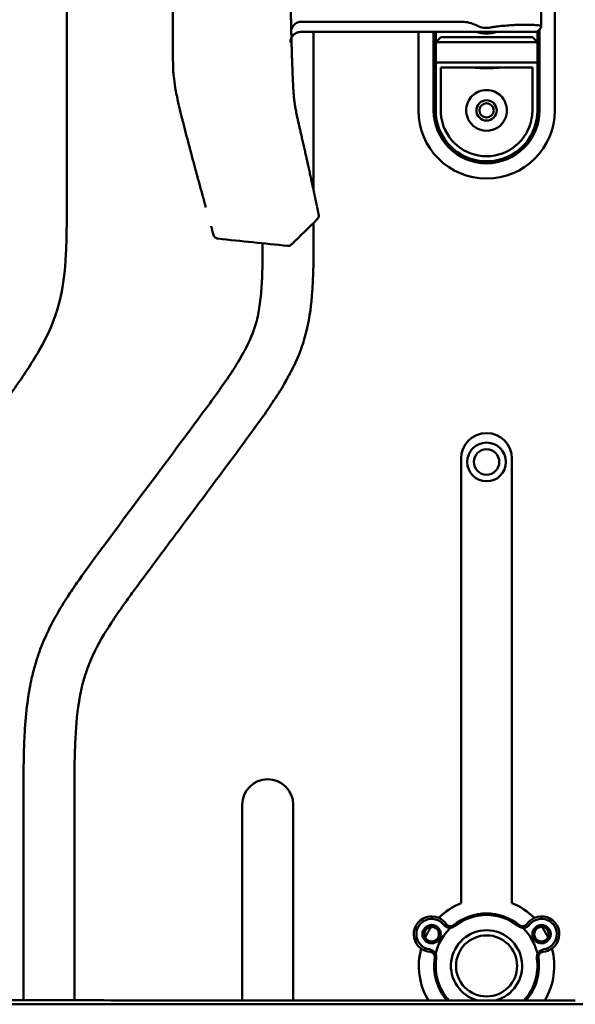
# Model space of a CAD drawing. Header units: millimetres. Extents: x 0 to 2100, y 0 to 1485.
# Tile 32 of 256: x 690 to 745, y 892 to 988. Entities that reach past the tile are written whole.
import ezdxf

# ---------------------------------------------------------------- set-up
doc = ezdxf.new("R2010")
doc.units = ezdxf.units.MM
doc.header["$LTSCALE"] = 5
doc.layers.add('Sichtbar (ISO)', color=7, linetype='Continuous', lineweight=50)

msp = doc.modelspace()

# ---------------------------------------------------------------- linework, layer by layer
at = {"layer": 'Sichtbar (ISO)'}
for p, q in [((742.5657, 979.3597), (742.5657, 1029.3597)), ((694.6157, 970.6347), (694.6157, 1003.5982)), ((741.2271, 993.5556), (741.2271, 987.5638)), ((717.5746, 988.0597), (733.4471, 988.0597)), ((716.6894, 986.6289), (716.6745, 987.2409)), ((717.5961, 987.0597), (736.8157, 987.0597)), ((718.8657, 971.5686), (718.8657, 987.0597)), ((729.1657, 987.0597), (729.1657, 979.3597)), ((730.6657, 979.3597), (730.6657, 987.0597)), ((730.8657, 986.0597), (730.8657, 987.0597)), ((740.8157, 987.0597), (736.8157, 987.0597)), ((741.0863, 987.3303), (740.8157, 987.0597)), ((740.8657, 987.1097), (740.8657, 986.0597)), ((740.8658, 979.3597), (740.8658, 987.1097)), ((741.0657, 987.3097), (741.0657, 979.3597)), ((730.8657, 986.0597), (731.3657, 986.5597)), ((731.3657, 986.5597), (740.3657, 986.5597)), ((740.8657, 986.0597), (740.3657, 986.5597)), ((730.8657, 986.0597), (730.8657, 984.0597)), ((730.8657, 986.0597), (740.8657, 986.0597)), ((740.8657, 984.0597), (740.8657, 986.0597)), ((730.8657, 984.0597), (740.8657, 984.0597)), ((731.3657, 983.5597), (740.3657, 983.5597)), ((740.8657, 979.3597), (740.8658, 979.3597)), ((718.8657, 967.6467), (718.8657, 968.3145)), ((733.3657, 945.1777), (733.3657, 901.5219)), ((738.3657, 901.5219), (738.3657, 945.1777)), ((690.3657, 911.4843), (690.3657, 891.9859)), ((695.3657, 891.984), (695.3657, 911.4843)), ((711.8657, 911.1912), (711.8657, 891.9692)), ((716.8657, 891.9684), (716.8657, 911.1912))]:
    msp.add_line(p, q, dxfattribs=at)
for centre, radius in [((735.8657, 979.3597), 1), ((735.8657, 979.3597), 0.7), ((735.8657, 944.8397), 1.9), ((735.8658, 944.8397), 1.25), ((730.4658, 898.4774), 0.9), ((730.4658, 898.4774), 0.725), ((741.2658, 898.4774), 0.9), ((741.2658, 898.4774), 0.725), ((735.8657, 895.3597), 3)]:
    msp.add_circle(centre, radius, dxfattribs=at)
for centre, radius, start, end in [((733.4471, 985.0597), 3, 62.135873, 90.000056), ((735.8657, 990.5597), 3.65, 253.51703, 286.48297), ((735.8657, 989.6347), 2.175, 242.135873, 283.038049), ((737.2588, 983.6189), 4, 96.359505, 103.038049), ((735.8657, 979.3597), 6.7, 180, 0), ((735.8657, 979.3597), 5.2, 180, 0), ((735.8657, 979.3597), 5, 190.240348, 349.759652), ((735.8657, 979.3597), 4.5, 190.240346, 349.759655), ((735.8657, 979.3597), 2, 203.578178, 336.421822), ((735.8657, 945.1777), 2.5, 0, 180), ((714.3657, 911.1912), 2.5, 0, 180), ((735.8657, 895.3597), 6.65, 112.082413, 134.827984), ((735.8657, 895.3597), 6.65, 45.172016, 67.917587), ((730.4658, 898.4774), 1.75, 65.996799, 234.003201), ((730.4657, 898.4774), 1.75, 34.635228, 65.996799), ((735.8657, 895.3597), 5.15, 51.090386, 128.909614), ((735.8658, 895.3597), 5, 51.645452, 128.354548), ((741.2657, 898.4774), 1.75, 114.003201, 145.364772), ((741.2658, 898.4774), 1.75, 305.996799, 114.003201), ((730.4658, 898.4774), 1.5, 38.461923, 261.538077), ((735.8658, 895.3597), 6.65, 144.706254, 155.293746), ((735.8658, 895.3597), 5.15, 128.909614, 171.090386), ((732.2667, 899.908), 0.8, 218.461923, 308.354548), ((732.317, 899.7562), 0.5, 214.635228, 308.909614), ((739.4648, 899.908), 0.8, 231.645452, 321.538077), ((739.4145, 899.7562), 0.5, 231.090386, 325.364772), ((735.8658, 895.3597), 5.15, 8.909614, 51.090386), ((741.2658, 898.4774), 1.5, 278.461923, 141.538077), ((735.8658, 895.3597), 6.65, 24.706254, 35.293746), ((735.8658, 895.3597), 3.5, 284.309943, 255.691146), ((735.8657, 895.3597), 6.65, 165.172016, 210.662798), ((730.4657, 898.4774), 1.75, 234.003201, 265.364772), ((730.1273, 896.2024), 0.8, 351.645452, 81.538077), ((730.2839, 896.2347), 0.5, 351.090386, 85.364772), ((741.6042, 896.2024), 0.8, 98.461923, 188.354548), ((741.4476, 896.2347), 0.5, 94.635228, 188.909614), ((741.2657, 898.4774), 1.75, 274.635228, 305.996799), ((735.8657, 895.3597), 6.65, 329.33701, 14.827984), ((735.8657, 895.3597), 5.15, 171.090386, 221.187498), ((735.8658, 895.3597), 5, 171.645452, 222.709486), ((735.8658, 895.3597), 5, 317.29202, 8.354548), ((735.8657, 895.3597), 5.15, 318.814042, 8.909614)]:
    msp.add_arc(centre, radius, start, end, dxfattribs=at)
for centre, major_axis, ratio, start_param, end_param in [((716.8994, 998.0421), (0.1346, -17.9201), 0.0214001, 4.9363808, 5.3591627), ((736.1134, 988.9853), (5.5, -1.1116), 0.1036207, 5.6392879, 5.7540329), ((1285.8479, 790.2593), (-519.9705, 369.9864), 0.6263365, 0.4392433, 0.440544), ((730.8657, 978.5597), (0, 5.5), 0.00001, 4.858296, 6.2830573), ((731.3657, 978.5597), (0, 5), 0.00001, 4.8583614, 6.2831853), ((740.3657, 978.5597), (0, 5), 0.00001, 4.8583575, 6.2830917), ((740.8657, 978.5597), (0, 5.5), 0.00001, 4.8583571, 6.2830832), ((719.2847, 969.5446), (0.0856, -0.4127), 0.00001, 6.0941169, 6.283337), ((718.8041, 969.5248), (0.4272, -0.8512), 0.00001, 0.000105, 0.0001266), ((716.1858, 967.0231), (0.1246, -0.9652), 0.00001, 0.030155, 0.030175)]:
    msp.add_ellipse(centre, major_axis=major_axis, ratio=ratio, start_param=start_param, end_param=end_param, dxfattribs=at)
for points, knots in [([(705.0433, 1004.3597), (705.0435, 1003.9948), (705.0437, 1003.6332), (705.0438, 1003.2753), (705.044, 1002.9103), (705.0442, 1002.549), (705.0443, 1002.1914), (705.0445, 1001.8263), (705.0446, 1001.465), (705.0447, 1001.1075), (705.0448, 1000.9576), (705.0448, 1000.8084), (705.0448, 1000.6598), (705.0449, 1000.4463), (705.045, 1000.2342), (705.045, 1000.0235), (705.0451, 999.6581), (705.0452, 999.2968), (705.0452, 998.9395), (705.0453, 998.574), (705.0453, 998.2127), (705.0454, 997.8555), (705.0454, 997.6413), (705.0454, 997.4285), (705.0454, 997.2172), (705.0454, 997.068), (705.0454, 996.9194), (705.0454, 996.7716), (705.0454, 996.4059), (705.0454, 996.0446), (705.0454, 995.6876), (705.0454, 995.3218), (705.0454, 994.9606), (705.0454, 994.6036), (705.0453, 994.4056), (705.0453, 994.2088), (705.0453, 994.0134), (705.0453, 993.8479), (705.0453, 993.6833), (705.0452, 993.5197), (705.0452, 993.1537), (705.0451, 992.7923), (705.0451, 992.4357), (705.045, 992.0695), (705.045, 991.7082), (705.0449, 991.3518), (705.0449, 991.2444), (705.0449, 991.1375), (705.0449, 991.0309), (705.0448, 990.7741), (705.0448, 990.5197), (705.0448, 990.2678), (705.0447, 989.9016), (705.0447, 989.5405), (705.0447, 989.1839), (705.0447, 988.8707), (705.0448, 988.561), (705.0449, 988.2545), (705.0449, 988.2029), (705.0449, 988.1514), (705.0449, 988.1), (705.0451, 987.7334), (705.0453, 987.3715), (705.0456, 987.0161), (705.0459, 986.6475), (705.0461, 986.2857), (705.0469, 985.9323), (705.047, 985.8446), (705.0472, 985.7573), (705.0475, 985.6706), (705.0482, 985.3916), (705.0492, 985.1182), (705.0502, 984.8478), (705.0515, 984.4841), (705.0529, 984.1259), (705.0621, 983.7643), (705.0661, 983.6048), (705.0717, 983.4447), (705.0799, 983.2839), (705.0901, 983.0835), (705.1042, 982.8825), (705.1245, 982.6825), (705.1605, 982.3262), (705.216, 981.9728), (705.2799, 981.6094), (705.3228, 981.3659), (705.3694, 981.1178), (705.4158, 980.8823), (705.4382, 980.7684), (705.4612, 980.6546), (705.4841, 980.5438), (705.5232, 980.3546), (705.562, 980.1746), (705.604, 979.9873), (705.6444, 979.8076), (705.6878, 979.6206), (705.7325, 979.4327), (705.7762, 979.2491), (705.821, 979.0646), (705.8667, 978.8794), (705.8937, 978.7698), (705.921, 978.66), (705.9485, 978.5502), (705.967, 978.4762), (705.9857, 978.4018), (706.0046, 978.3269), (706.0505, 978.1454), (706.0974, 977.9614), (706.1453, 977.7752), (706.192, 977.5935), (706.2395, 977.4096), (706.2879, 977.2239), (706.3353, 977.042), (706.3834, 976.8583), (706.4322, 976.673), (706.4801, 976.491), (706.5286, 976.3074), (706.5777, 976.1224), (706.5867, 976.0886), (706.5956, 976.0547), (706.6047, 976.0208), (706.6442, 975.8722), (706.684, 975.7226), (706.7242, 975.5721), (706.7729, 975.39), (706.8221, 975.2065), (706.8717, 975.0218), (706.9206, 974.8399), (706.9699, 974.6569), (707.0197, 974.4723), (707.0688, 974.2905), (707.1184, 974.1072), (707.1685, 973.9225), (707.2178, 973.7407), (707.2676, 973.5576), (707.3178, 973.373), (707.3263, 973.3418), (707.3348, 973.3105), (707.3433, 973.2792), (707.3844, 973.1283), (707.4259, 972.9764), (707.4676, 972.8236), (707.5172, 972.6419), (707.5673, 972.4588), (707.6178, 972.2744), (707.6676, 972.0927), (707.7178, 971.9097), (707.7684, 971.7253), (707.8183, 971.5436), (707.8686, 971.3606), (707.9193, 971.1763), (707.9693, 970.9946), (708.0197, 970.8117), (708.0706, 970.6274), (708.0986, 970.5257), (708.1268, 970.4236), (708.1551, 970.3211), (708.1773, 970.2406), (708.1997, 970.1597), (708.2221, 970.0787), (708.2464, 969.9906), (708.2709, 969.9021), (708.2954, 969.8134)], [0, 0, 0, 0, 0.02199144, 0.02199144, 0.02199144, 0.04441975, 0.04441975, 0.04441975, 0.067319, 0.067319, 0.067319, 0.07692308, 0.07692308, 0.07692308, 0.09072474, 0.09072474, 0.09072474, 0.11466403, 0.11466403, 0.11466403, 0.13915673, 0.13915673, 0.13915673, 0.15384615, 0.15384615, 0.15384615, 0.16422304, 0.16422304, 0.16422304, 0.18988768, 0.18988768, 0.18988768, 0.21617842, 0.21617842, 0.21617842, 0.23076923, 0.23076923, 0.23076923, 0.24312435, 0.24312435, 0.24312435, 0.2707623, 0.2707623, 0.2707623, 0.29914139, 0.29914139, 0.29914139, 0.30769231, 0.30769231, 0.30769231, 0.32831272, 0.32831272, 0.32831272, 0.3582881, 0.3582881, 0.3582881, 0.38461538, 0.38461538, 0.38461538, 0.3890474, 0.3890474, 0.3890474, 0.42063888, 0.42063888, 0.42063888, 0.45340178, 0.45340178, 0.45340178, 0.46153846, 0.46153846, 0.46153846, 0.48771861, 0.48771861, 0.48771861, 0.52293241, 0.52293241, 0.52293241, 0.53846154, 0.53846154, 0.53846154, 0.55781109, 0.55781109, 0.55781109, 0.59228739, 0.59228739, 0.59228739, 0.61538462, 0.61538462, 0.61538462, 0.62655286, 0.62655286, 0.62655286, 0.64560228, 0.64560228, 0.64560228, 0.66387836, 0.66387836, 0.66387836, 0.68174134, 0.68174134, 0.68174134, 0.69230769, 0.69230769, 0.69230769, 0.69943041, 0.69943041, 0.69943041, 0.71671148, 0.71671148, 0.71671148, 0.73356909, 0.73356909, 0.73356909, 0.75006957, 0.75006957, 0.75006957, 0.76626863, 0.76626863, 0.76626863, 0.76923077, 0.76923077, 0.76923077, 0.78221141, 0.78221141, 0.78221141, 0.79791415, 0.79791415, 0.79791415, 0.81338009, 0.81338009, 0.81338009, 0.82861268, 0.82861268, 0.82861268, 0.84361565, 0.84361565, 0.84361565, 0.84615385, 0.84615385, 0.84615385, 0.85839359, 0.85839359, 0.85839359, 0.87295309, 0.87295309, 0.87295309, 0.8873003, 0.8873003, 0.8873003, 0.90144117, 0.90144117, 0.90144117, 0.91538144, 0.91538144, 0.91538144, 0.92307692, 0.92307692, 0.92307692, 0.92912645, 0.92912645, 0.92912645, 0.93570419, 0.93570419, 0.93570419, 0.93570419]), ([(716.6232, 989.6693), (716.6268, 989.4785), (716.6303, 989.2959), (716.6338, 989.1211), (716.6372, 988.9464), (716.6406, 988.7794), (716.6439, 988.619), (716.6473, 988.4587), (716.6505, 988.3049), (716.6537, 988.1568), (716.6569, 988.0087), (716.6601, 987.8662), (716.6631, 987.7316), (716.6662, 987.597), (716.6691, 987.4702), (716.6721, 987.3416), (716.6751, 987.2129), (716.6782, 987.0825), (716.6815, 986.9492), (716.6847, 986.8159), (716.6881, 986.6797), (716.6916, 986.5437), (716.695, 986.4076), (716.6986, 986.2717), (716.7021, 986.1376), (716.7057, 986.0035), (716.7093, 985.8713), (716.7129, 985.7417), (716.7165, 985.612), (716.72, 985.485), (716.7237, 985.36), (716.7273, 985.2349), (716.7309, 985.1118), (716.7344, 984.9985), (716.7378, 984.8853), (716.741, 984.7819), (716.7441, 984.6842), (716.7471, 984.5864), (716.7501, 984.4942), (716.753, 984.4044), (716.756, 984.3145), (716.7589, 984.227), (716.7619, 984.138), (716.7649, 984.0491), (716.768, 983.9586), (716.7714, 983.8634), (716.7747, 983.7682), (716.7783, 983.6683), (716.7822, 983.5625), (716.7861, 983.4568), (716.7903, 983.3453), (716.7947, 983.233)], [0, 0, 0, 0, 0.0588235, 0.0588235, 0.0588235, 0.1176471, 0.1176471, 0.1176471, 0.1764706, 0.1764706, 0.1764706, 0.2352941, 0.2352941, 0.2352941, 0.2941176, 0.2941176, 0.2941176, 0.3529412, 0.3529412, 0.3529412, 0.4117647, 0.4117647, 0.4117647, 0.4705882, 0.4705882, 0.4705882, 0.5294118, 0.5294118, 0.5294118, 0.5882353, 0.5882353, 0.5882353, 0.6470588, 0.6470588, 0.6470588, 0.7058824, 0.7058824, 0.7058824, 0.7647059, 0.7647059, 0.7647059, 0.8235294, 0.8235294, 0.8235294, 0.8823529, 0.8823529, 0.8823529, 0.9411765, 0.9411765, 0.9411765, 1, 1, 1, 1]), ([(716.6745, 987.2409), (716.6761, 987.2461), (716.6778, 987.2513), (716.7296, 987.4083), (716.8015, 987.5546), (716.977, 987.7877), (717.0739, 987.8809), (717.2474, 987.9848), (717.3115, 988.0132), (717.4427, 988.0504), (717.5083, 988.0597), (717.5746, 988.0597)], [0.06724713, 0.06724713, 0.06724713, 0.06724713, 0.06889639, 0.06889639, 0.11700713, 0.11700713, 0.15707681, 0.15707681, 0.17833578, 0.17833578, 0.19847255, 0.19847255, 0.19847255, 0.19847255]), ([(717.5961, 987.0597), (717.5261, 987.0595), (717.4565, 987.0519), (717.3157, 987.0215), (717.2454, 986.9979), (717.0598, 986.9119), (716.9547, 986.8348), (716.7797, 986.6472), (716.7119, 986.5378), (716.6129, 986.2818), (716.5975, 986.1503), (716.5994, 986.0411), (716.5994, 986.0396), (716.5994, 986.0382)], [-0.12595091, -0.12595091, -0.12595091, -0.12595091, -0.1105075, -0.1105075, -0.09404541, -0.09404541, -0.06474122, -0.06474122, -0.03503452, -0.03503452, 0, 0, 0.00044363, 0.00044363, 0.00044363, 0.00044363]), ([(740.4429, 987.7542), (740.3045, 987.7628), (740.1503, 987.7685), (739.9828, 987.7712), (739.8152, 987.774), (739.6343, 987.7737), (739.4426, 987.7705), (739.2509, 987.7673), (739.0483, 987.7612), (738.8379, 987.7521), (738.6274, 987.743), (738.4089, 987.7309), (738.1857, 987.7161), (737.9624, 987.7012), (737.7343, 987.6835), (737.5048, 987.6632), (737.2754, 987.6428), (737.0445, 987.6198), (736.8157, 987.5943)], [0, 0, 0, 0, 0.1666667, 0.1666667, 0.1666667, 0.3333333, 0.3333333, 0.3333333, 0.5, 0.5, 0.5, 0.6666667, 0.6666667, 0.6666667, 0.8333333, 0.8333333, 0.8333333, 1, 1, 1, 1]), ([(741.0952, 987.3392), (741.1576, 987.4031), (741.198, 987.4595), (741.216, 987.5081), (741.2341, 987.5568), (741.2298, 987.5978), (741.204, 987.631), (741.1782, 987.6642), (741.1308, 987.6897), (741.0634, 987.7076), (740.9959, 987.7254), (740.9084, 987.7355), (740.803, 987.738)], [0, 0, 0, 0, 0.25, 0.25, 0.25, 0.5, 0.5, 0.5, 0.75, 0.75, 0.75, 1, 1, 1, 1]), ([(716.7947, 983.233), (716.7965, 983.1866), (716.7985, 983.1377), (716.8005, 983.0873), (716.8025, 983.037), (716.8046, 982.9851), (716.8068, 982.9317), (716.809, 982.8784), (716.8113, 982.8235), (716.8137, 982.7673), (716.8161, 982.7111), (716.8185, 982.6536), (716.8211, 982.5952), (716.8237, 982.5369), (716.8263, 982.4779), (716.829, 982.4197), (716.8316, 982.3616), (716.8343, 982.3043), (716.837, 982.2489), (716.8396, 982.1935), (716.8422, 982.14), (716.8448, 982.0884), (716.8473, 982.0368), (716.8498, 981.9872), (716.8523, 981.9391), (716.8548, 981.891), (716.8572, 981.8444), (716.8597, 981.7981), (716.8615, 981.7649), (716.8633, 981.7319), (716.8651, 981.6987), (716.8659, 981.6857), (716.8666, 981.6726), (716.8673, 981.6595), (716.8699, 981.6132), (716.8726, 981.5664), (716.8754, 981.5194), (716.8782, 981.4725), (716.881, 981.4254), (716.8841, 981.3764), (716.8872, 981.3273), (716.8905, 981.2761), (716.8941, 981.2219), (716.8978, 981.1676), (716.9018, 981.1101), (716.9061, 981.0517), (716.9104, 980.9933), (716.915, 980.9338), (716.9199, 980.8745), (716.9248, 980.8151), (716.9299, 980.7558), (716.9354, 980.6962), (716.9408, 980.6367), (716.9467, 980.5768), (716.953, 980.516), (716.9593, 980.4551), (716.9661, 980.3932), (716.9736, 980.3293), (716.9811, 980.2653), (716.9893, 980.1994), (716.9985, 980.1303), (717.0078, 980.0612), (717.018, 979.989), (717.0295, 979.9127), (717.0411, 979.8364), (717.054, 979.756), (717.0683, 979.6718), (717.0827, 979.5876), (717.0985, 979.4996), (717.1157, 979.4081), (717.1329, 979.3167), (717.1515, 979.2219), (717.1715, 979.1237), (717.1915, 979.0255), (717.2128, 978.9239), (717.2354, 978.8184), (717.2581, 978.7129), (717.2821, 978.6035), (717.3074, 978.4897), (717.3327, 978.3758), (717.3594, 978.2575), (717.3874, 978.1343), (717.4155, 978.0111), (717.4448, 977.8829), (717.4755, 977.7494), (717.5062, 977.6159), (717.5382, 977.477), (717.5715, 977.3331), (717.6047, 977.1892), (717.639, 977.0402), (717.6752, 976.8835), (717.7113, 976.7268), (717.7491, 976.5624), (717.7885, 976.3907), (717.8278, 976.2191), (717.8687, 976.0403), (717.9094, 975.8613), (717.9502, 975.6823), (717.9908, 975.5031), (718.0292, 975.3331), (718.0676, 975.1632), (718.1037, 975.0025), (718.1375, 974.8519), (718.1712, 974.7014), (718.2025, 974.561), (718.2321, 974.4283), (718.2617, 974.2955), (718.2894, 974.1703), (718.3157, 974.0516), (718.342, 973.9329), (718.3668, 973.8206), (718.3903, 973.714), (718.4137, 973.6074), (718.4359, 973.5065), (718.457, 973.4105), (718.478, 973.3145), (718.4979, 973.2234), (718.5169, 973.1366), (718.5359, 973.0497), (718.5539, 972.9671), (718.5711, 972.8883), (718.5882, 972.8094), (718.6045, 972.7343), (718.6201, 972.6626), (718.6357, 972.5908), (718.6505, 972.5223), (718.6647, 972.4568), (718.6789, 972.3912), (718.6924, 972.3286), (718.7054, 972.2687), (718.7183, 972.2088), (718.7306, 972.1516), (718.7424, 972.097), (718.7541, 972.0425), (718.7653, 971.9905), (718.776, 971.9409), (718.7866, 971.8913), (718.7968, 971.8441), (718.8064, 971.7992), (718.816, 971.7543), (718.8252, 971.7117), (718.8338, 971.6712), (718.8425, 971.6308), (718.8507, 971.5924), (718.8585, 971.5561), (718.8663, 971.5197), (718.8736, 971.4854), (718.8805, 971.4531), (718.8875, 971.4207), (718.894, 971.3902), (718.9001, 971.3614), (718.9063, 971.3326), (718.912, 971.3055), (718.9175, 971.28), (718.9229, 971.2544), (718.9281, 971.2303), (718.9329, 971.2076), (718.9378, 971.1848), (718.9423, 971.1634), (718.9467, 971.143), (718.951, 971.1226), (718.9551, 971.1033), (718.9591, 971.0848), (718.963, 971.0663), (718.9668, 971.0486), (718.9704, 971.0313), (718.9741, 971.014), (718.9777, 970.9973), (718.9812, 970.9806), (718.9847, 970.964), (718.9882, 970.9476), (718.9917, 970.9312), (718.9952, 970.9148), (718.9986, 970.8986), (719.0021, 970.8823), (719.0055, 970.8661), (719.0089, 970.85), (719.0123, 970.834), (719.0157, 970.818), (719.0191, 970.8021), (719.0224, 970.7863), (719.0258, 970.7705), (719.0291, 970.7549), (719.0324, 970.7392), (719.0358, 970.7235), (719.0391, 970.7077), (719.0425, 970.6919), (719.0458, 970.676), (719.0492, 970.6599), (719.0525, 970.6443), (719.0558, 970.6287), (719.059, 970.6136), (719.0621, 970.5991), (719.0652, 970.5846), (719.0681, 970.5709), (719.071, 970.5572), (719.0739, 970.5436), (719.0767, 970.53), (719.0796, 970.5162), (719.0826, 970.5024), (719.0855, 970.4883), (719.0885, 970.4743), (719.0915, 970.4602), (719.0944, 970.4463), (719.0973, 970.4327), (719.1001, 970.4192), (719.1029, 970.4062), (719.1056, 970.3935), (719.1082, 970.3809), (719.1108, 970.3687), (719.1133, 970.3566), (719.1159, 970.3446), (719.1184, 970.3327), (719.1209, 970.3207), (719.1235, 970.3087), (719.126, 970.2966), (719.1286, 970.2841), (719.1313, 970.2717), (719.134, 970.2588), (719.1368, 970.2456), (719.1396, 970.2323), (719.1424, 970.2187), (719.1453, 970.2049), (719.1482, 970.1912), (719.1511, 970.1774), (719.154, 970.1637), (719.1569, 970.1499), (719.1598, 970.1363), (719.1626, 970.1229), (719.1654, 970.1095), (719.1682, 970.0963), (719.1709, 970.0833), (719.1737, 970.0703), (719.1764, 970.0576), (719.179, 970.0452), (719.1816, 970.0328), (719.1841, 970.0207), (719.1866, 970.009), (719.189, 969.9973), (719.1914, 969.9861), (719.1937, 969.9752)], [0.00000012, 0.00000012, 0.00000012, 0.00000012, 0.01265823, 0.01265823, 0.01265823, 0.02531646, 0.02531646, 0.02531646, 0.03797468, 0.03797468, 0.03797468, 0.05063291, 0.05063291, 0.05063291, 0.06329114, 0.06329114, 0.06329114, 0.07594937, 0.07594937, 0.07594937, 0.08860759, 0.08860759, 0.08860759, 0.10126582, 0.10126582, 0.10126582, 0.11392405, 0.11392405, 0.11392405, 0.12300869, 0.12300869, 0.12300869, 0.12658228, 0.12658228, 0.12658228, 0.13924051, 0.13924051, 0.13924051, 0.15189873, 0.15189873, 0.15189873, 0.16455696, 0.16455696, 0.16455696, 0.17721519, 0.17721519, 0.17721519, 0.18987342, 0.18987342, 0.18987342, 0.20253165, 0.20253165, 0.20253165, 0.21518987, 0.21518987, 0.21518987, 0.2278481, 0.2278481, 0.2278481, 0.24050633, 0.24050633, 0.24050633, 0.25316456, 0.25316456, 0.25316456, 0.26582278, 0.26582278, 0.26582278, 0.27848101, 0.27848101, 0.27848101, 0.29113924, 0.29113924, 0.29113924, 0.30379747, 0.30379747, 0.30379747, 0.3164557, 0.3164557, 0.3164557, 0.32911392, 0.32911392, 0.32911392, 0.34177215, 0.34177215, 0.34177215, 0.35443038, 0.35443038, 0.35443038, 0.36708861, 0.36708861, 0.36708861, 0.37974684, 0.37974684, 0.37974684, 0.39240506, 0.39240506, 0.39240506, 0.40506329, 0.40506329, 0.40506329, 0.41772152, 0.41772152, 0.41772152, 0.43037975, 0.43037975, 0.43037975, 0.44303797, 0.44303797, 0.44303797, 0.4556962, 0.4556962, 0.4556962, 0.46835443, 0.46835443, 0.46835443, 0.48101266, 0.48101266, 0.48101266, 0.49367089, 0.49367089, 0.49367089, 0.50632911, 0.50632911, 0.50632911, 0.51898734, 0.51898734, 0.51898734, 0.53164557, 0.53164557, 0.53164557, 0.5443038, 0.5443038, 0.5443038, 0.55696203, 0.55696203, 0.55696203, 0.56962025, 0.56962025, 0.56962025, 0.58227848, 0.58227848, 0.58227848, 0.59493671, 0.59493671, 0.59493671, 0.60759494, 0.60759494, 0.60759494, 0.62025316, 0.62025316, 0.62025316, 0.63291139, 0.63291139, 0.63291139, 0.64556962, 0.64556962, 0.64556962, 0.65822785, 0.65822785, 0.65822785, 0.67088608, 0.67088608, 0.67088608, 0.6835443, 0.6835443, 0.6835443, 0.69620253, 0.69620253, 0.69620253, 0.70886076, 0.70886076, 0.70886076, 0.72151899, 0.72151899, 0.72151899, 0.73417722, 0.73417722, 0.73417722, 0.74683544, 0.74683544, 0.74683544, 0.75949367, 0.75949367, 0.75949367, 0.7721519, 0.7721519, 0.7721519, 0.78481013, 0.78481013, 0.78481013, 0.79746835, 0.79746835, 0.79746835, 0.81012658, 0.81012658, 0.81012658, 0.82278481, 0.82278481, 0.82278481, 0.83544304, 0.83544304, 0.83544304, 0.84810127, 0.84810127, 0.84810127, 0.86075949, 0.86075949, 0.86075949, 0.87341772, 0.87341772, 0.87341772, 0.88607595, 0.88607595, 0.88607595, 0.89873418, 0.89873418, 0.89873418, 0.91139241, 0.91139241, 0.91139241, 0.92405063, 0.92405063, 0.92405063, 0.93670886, 0.93670886, 0.93670886, 0.94936709, 0.94936709, 0.94936709, 0.96202532, 0.96202532, 0.96202532, 0.97468354, 0.97468354, 0.97468354, 0.98734177, 0.98734177, 0.98734177, 1, 1, 1, 1]), ([(737.2514, 983.5597), (737.1808, 983.5597), (737.0943, 983.5551), (736.8578, 983.5395), (736.6776, 983.5248), (736.2826, 983.5024), (736.0676, 983.4953), (735.6639, 983.4953), (735.4489, 983.5024), (735.0538, 983.5248), (734.8737, 983.5395), (734.6372, 983.5551), (734.5507, 983.5597), (734.4801, 983.5597)], [-0.65085704, -0.65085704, -0.65085704, -0.65085704, -0.61068448, -0.61068448, -0.55012985, -0.55012985, -0.48957522, -0.48957522, -0.42902059, -0.42902059, -0.36846595, -0.36846595, -0.32829339, -0.32829339, -0.32829339, -0.32829339]), ([(734.0327, 978.5597), (734.027, 978.5728), (734.0214, 978.5861), (733.9149, 978.8452), (733.8657, 979.1118), (733.8657, 979.6214), (733.9199, 979.8945), (734.1304, 980.3897), (734.2864, 980.612), (734.6377, 980.9566), (734.8562, 981.1061), (735.3419, 981.3077), (735.6098, 981.3597), (736.1217, 981.3597), (736.3896, 981.3077), (736.8753, 981.1061), (737.0938, 980.9566), (737.4451, 980.612), (737.6011, 980.3897), (737.8116, 979.8945), (737.8657, 979.6214), (737.8657, 979.1118), (737.8166, 978.8452), (737.7101, 978.5861), (737.7045, 978.5728), (737.6988, 978.5597)], [0.22322665, 0.22322665, 0.22322665, 0.22322665, 0.22729619, 0.22729619, 0.30263527, 0.30263527, 0.38217652, 0.38217652, 0.46171776, 0.46171776, 0.53851318, 0.53851318, 0.6153086, 0.6153086, 0.69210402, 0.69210402, 0.76889944, 0.76889944, 0.84844068, 0.84844068, 0.92798193, 0.92798193, 1.00332101, 1.00332101, 1.00739055, 1.00739055, 1.00739055, 1.00739055]), ([(730.8657, 979.3597), (730.8657, 979.2119), (730.8723, 979.0637), (730.8988, 978.7666), (730.9188, 978.6182), (730.9454, 978.4708)], [-0.089668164, -0.089668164, -0.089668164, -0.089668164, -0.044945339, -0.044945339, -0.00000134, -0.00000134, -0.00000134, -0.00000134]), ([(740.7861, 978.4708), (740.8127, 978.6182), (740.8327, 978.7666), (740.8592, 979.0637), (740.8657, 979.2119), (740.8657, 979.3597)], [-0.089669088, -0.089669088, -0.089669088, -0.089669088, -0.044727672, -0.044727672, -0.000001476, -0.000001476, -0.000001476, -0.000001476]), ([(731.3657, 979.287), (731.3657, 979.1661), (731.3716, 979.0448), (731.3955, 978.8016), (731.4135, 978.6802), (731.4374, 978.5597)], [-0.073522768, -0.073522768, -0.073522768, -0.073522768, -0.036865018, -0.036865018, -0.000001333, -0.000001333, -0.000001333, -0.000001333]), ([(740.294, 978.5597), (740.318, 978.6802), (740.336, 978.8016), (740.3599, 979.0448), (740.3657, 979.1661), (740.3657, 979.287)], [-0.073522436, -0.073522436, -0.073522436, -0.073522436, -0.036661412, -0.036661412, -0.000001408, -0.000001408, -0.000001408, -0.000001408]), ([(671.1157, 914.4724), (671.1157, 916.3851), (671.1091, 919.6675), (671.4002, 923.5661), (671.8684, 925.8798), (672.3187, 927.3913), (673.1422, 929.4449), (674.4458, 931.6425), (675.8233, 933.6244), (676.9214, 935.1397), (678.7124, 937.5557), (682.3779, 942.4853), (686.1753, 947.541), (689.6833, 952.3154), (691.7188, 955.2945), (693.256, 958.323), (694.17, 961.3985), (694.4897, 963.9985), (694.62, 967.2762), (694.6157, 969.2995), (694.6157, 970.6347)], [0, 0, 0, 0, 0.0912872, 0.1566356, 0.1863172, 0.2037018, 0.2318928, 0.2915926, 0.325185, 0.3469854, 0.3807659, 0.4685168, 0.6397604, 0.6820993, 0.7508886, 0.8116364, 0.843424, 0.9034672, 0.9362744, 1, 1, 1, 1]), ([(719.2016, 969.9373), (719.205, 969.9214), (719.2082, 969.9059), (719.2114, 969.8909), (719.217, 969.8642), (719.2223, 969.8387), (719.2276, 969.8137), (719.2328, 969.7887), (719.238, 969.7642), (719.243, 969.74), (719.2481, 969.7159), (719.2531, 969.692), (719.258, 969.6688), (719.2628, 969.6456), (719.2676, 969.6229), (719.2722, 969.601), (719.2768, 969.579), (719.2812, 969.5578), (719.2859, 969.5356), (719.2905, 969.5134), (719.2953, 969.4903), (719.3004, 969.4663), (719.3054, 969.4423), (719.3106, 969.4175), (719.3159, 969.392), (719.3212, 969.3665), (719.3267, 969.3402), (719.3324, 969.3131), (719.338, 969.286), (719.3438, 969.2581), (719.3499, 969.2292), (719.3559, 969.2002), (719.3622, 969.1702), (719.3686, 969.1392)], [0.03965378, 0.03965378, 0.03965378, 0.03965378, 0.09090909, 0.09090909, 0.09090909, 0.18181818, 0.18181818, 0.18181818, 0.27272727, 0.27272727, 0.27272727, 0.36363636, 0.36363636, 0.36363636, 0.45454545, 0.45454545, 0.45454545, 0.54545455, 0.54545455, 0.54545455, 0.63636364, 0.63636364, 0.63636364, 0.72727273, 0.72727273, 0.72727273, 0.81818182, 0.81818182, 0.81818182, 0.90909091, 0.90909091, 0.90909091, 1, 1, 1, 1]), ([(719.3688, 969.1392), (719.3697, 969.135), (719.3702, 969.1326), (719.3703, 969.1319), (719.3703, 969.1319), (719.3703, 969.1318), (719.3703, 969.1318), (719.3704, 969.1317), (719.3704, 969.1316), (719.3704, 969.1316), (719.3704, 969.1315), (719.3704, 969.1315), (719.3704, 969.1314), (719.3704, 969.1313), (719.3705, 969.1312), (719.3705, 969.1309), (719.3706, 969.1306), (719.3711, 969.1281), (719.3715, 969.1259), (719.3728, 969.1192), (719.3736, 969.1148), (719.3765, 969.097), (719.3781, 969.0836), (719.3824, 969.0295), (719.3807, 968.9882), (719.3652, 968.8953), (719.3476, 968.8433), (719.2987, 968.7511), (719.2675, 968.7093), (719.2312, 968.6737)], [0, 0, 0, 0, 0.006844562, 0.006844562, 0.007695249, 0.007695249, 0.007854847, 0.007854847, 0.007897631, 0.007897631, 0.00791908, 0.00791908, 0.007940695, 0.007940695, 0.007962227, 0.007962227, 0.008049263, 0.008049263, 0.008733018, 0.008733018, 0.010081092, 0.010081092, 0.014128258, 0.014128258, 0.026351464, 0.026351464, 0.042399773, 0.042399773, 0.057664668, 0.057664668, 0.057664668, 0.057664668]), ([(708.8033, 967.9818), (708.8122, 967.9497), (708.8212, 967.9175), (708.8301, 967.8853), (708.8806, 967.7036), (708.9315, 967.5209), (708.9826, 967.3371), (709.0018, 967.2681), (709.0211, 967.1989), (709.0404, 967.1295)], [0.980006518, 0.980006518, 0.980006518, 0.980006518, 0.982289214, 0.982289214, 0.982289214, 0.995165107, 0.995165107, 0.995165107, 1, 1, 1, 1]), ([(695.3657, 911.4843), (695.3657, 913.397), (695.3591, 916.6795), (695.6502, 920.5781), (696.1184, 922.8918), (696.5687, 924.4032), (697.3922, 926.4568), (698.6958, 928.6544), (700.0733, 930.6364), (701.1714, 932.1517), (702.9624, 934.5677), (706.6279, 939.4973), (710.4253, 944.553), (713.9333, 949.3274), (715.9688, 952.3065), (717.506, 955.335), (718.42, 958.4104), (718.7397, 961.0105), (718.87, 964.2882), (718.8657, 966.3115), (718.8657, 967.6467)], [0, 0, 0, 0, 0.0912872, 0.1566356, 0.1863172, 0.2037018, 0.2318928, 0.2915926, 0.325185, 0.3469854, 0.3807659, 0.4685168, 0.6397604, 0.6820993, 0.7508886, 0.8116364, 0.843424, 0.9034672, 0.9362744, 1, 1, 1, 1]), ([(709.4706, 966.7664), (709.421, 966.7715), (709.3722, 966.7841), (709.3264, 966.8036), (709.2805, 966.8231), (709.2376, 966.8495), (709.1995, 966.8817), (709.1614, 966.9138), (709.1282, 966.9517), (709.1013, 966.9936), (709.0744, 967.0356), (709.0538, 967.0815), (709.0404, 967.1295)], [0, 0, 0, 0, 0.25, 0.25, 0.25, 0.5, 0.5, 0.5, 0.75, 0.75, 0.75, 1, 1, 1, 1]), ([(713.8651, 966.3113), (713.863, 965.3836), (713.8516, 963.9828), (713.7694, 961.93), (713.6136, 960.2465), (713.2683, 958.5106), (712.6759, 956.8797), (711.7981, 955.1918), (710.687, 953.4297), (709.3536, 951.5269), (707.7714, 949.3743), (703.8445, 944.0895), (699.7089, 938.5861), (695.9524, 933.4806), (694.4839, 931.3071), (693.2418, 929.2483), (692.1629, 926.943), (691.4962, 924.9544), (691.0457, 923.1194), (690.6877, 920.9655), (690.4796, 918.5098), (690.3621, 915.2703), (690.3657, 912.995), (690.3657, 911.4843)], [0.02124463, 0.02124463, 0.02124463, 0.02124463, 0.06551724, 0.08810313, 0.11927517, 0.14616215, 0.17235611, 0.20183697, 0.23674265, 0.27163482, 0.3125572, 0.3640755, 0.58541248, 0.64065407, 0.6661473, 0.7104263, 0.75519413, 0.78731392, 0.81035748, 0.84530654, 0.89142106, 0.92790062, 1, 1, 1, 1]), ([(716.7123, 966.1986), (716.6738, 966.1608), (716.6286, 966.1289), (716.5323, 966.0822), (716.4802, 966.0666), (716.3888, 966.0545), (716.3492, 966.0539), (716.3104, 966.0579)], [0, 0, 0, 0, 0.016179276, 0.016179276, 0.03210272, 0.03210272, 0.043819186, 0.043819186, 0.043819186, 0.043819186]), ([(680.3446, 891.6008), (681.6687, 891.5924), (682.7677, 891.5901), (685.9755, 891.5931), (687.2072, 891.5971), (690.0165, 891.601), (691.0178, 891.6017), (696.0566, 891.6024), (700.0532, 891.5947), (704.1848, 891.5939)], [0.0001608, 0.0001608, 0.0001608, 0.0001608, 0.3974478, 0.3974478, 0.7306855, 0.7306855, 0.9152025, 0.9152025, 1.6593326, 1.6593326, 1.6593326, 1.6593326]), ([(704.3826, 891.9727), (700.7975, 891.976), (697.1101, 891.9834), (690.1616, 891.9875), (686.1283, 891.9748), (682.6461, 891.9798)], [-2.1890409, -2.1890409, -2.1890409, -2.1890409, -1.0448329, -1.0448329, -0.0001454, -0.0001454, -0.0001454, -0.0001454]), ([(704.1848, 891.5939), (710.2901, 891.5928), (716.2865, 891.5927), (731.2364, 891.5929), (734.2645, 891.5929), (738.8874, 891.5928), (740.7095, 891.5927), (743.509, 891.5928), (744.4398, 891.5929), (746.2013, 891.5931), (747.1276, 891.5933), (748.0389, 891.5936)], [0.0000821, 0.0000821, 0.0000821, 0.0000821, 1.8316988, 1.8316988, 2.7894148, 2.7894148, 3.4178349, 3.4178349, 3.7509766, 3.7509766, 4.1053676, 4.1053676, 4.1053676, 4.1053676]), ([(739.9337, 891.9684), (735.5506, 891.9682), (730.7235, 891.9683), (725.8442, 891.9683), (724.5016, 891.9682), (720.4154, 891.9682), (717.7581, 891.9682), (711.6403, 891.9691), (708.0562, 891.9701), (704.3825, 891.9726)], [-3.5185987, -3.5185987, -3.5185987, -3.5185987, -2.3975534, -2.3975534, -1.9719646, -1.9719646, -1.1023255, -1.1023255, -0.0000808, -0.0000808, -0.0000808, -0.0000808]), ([(744.5877, 891.9681), (743.8216, 891.9679), (743.0145, 891.968), (741.5, 891.9683), (740.7135, 891.9684), (739.9337, 891.9684)], [-0.45626947, -0.45626947, -0.45626947, -0.45626947, -0.23395543, -0.23395543, -0.00000284, -0.00000284, -0.00000284, -0.00000284])]:
    msp.add_open_spline(points, degree=3, knots=knots, dxfattribs=at)
for points in [[(741.0863, 987.3303), (741.0877, 987.3317), (741.0906, 987.3346), (741.0936, 987.3376), (741.0952, 987.3392)], [(719.2312, 968.6737), (718.3917, 967.8485), (717.552, 967.0235), (716.7123, 966.1986)], [(716.3104, 966.0579), (714.0305, 966.2941), (711.7505, 966.5303), (709.4706, 966.7664)]]:
    msp.add_open_spline(points, degree=3, dxfattribs=at)

doc.saveas('drawing.dxf')
